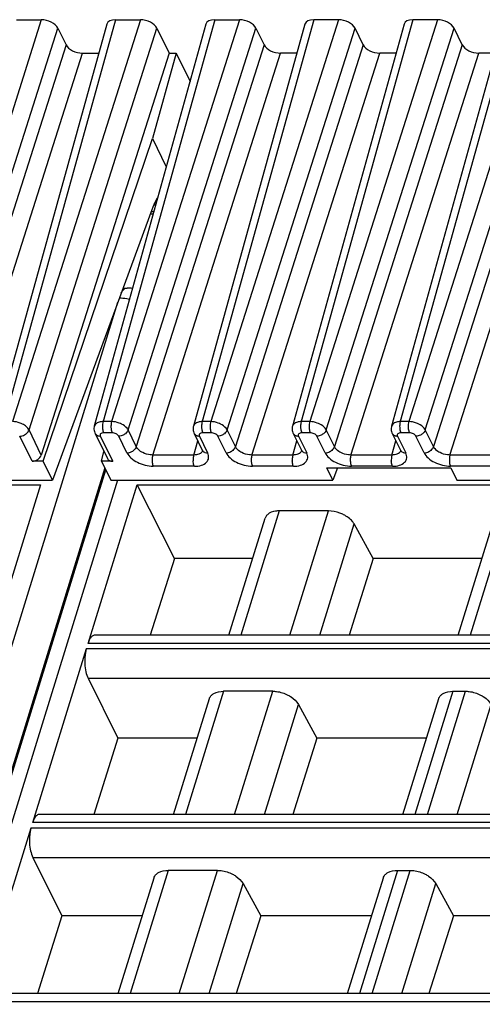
# Model space of a CAD drawing. Header units: millimetres. Extents: x 0 to 420, y 0 to 297.
# Tile 31 of 124: x 139 to 148, y 83 to 101. Entities that reach past the tile are written whole.
import ezdxf

# ---------------------------------------------------------------- set-up
doc = ezdxf.new("R2010")
doc.units = ezdxf.units.MM
doc.header["$LTSCALE"] = 23.1
doc.layers.get('0').update_dxf_attribs({"linetype": 'CONTINUOUS'})

msp = doc.modelspace()

# ---------------------------------------------------------------- linework, layer by layer
at = {"color": 9, "linetype": 'CONTINUOUS'}
for p, q in [((139.58548, 100.955), (137.20832, 93.48766)), ((140.967, 100.955), (138.89218, 93.48766)), ((141.4276, 100.955), (139.05044, 93.48766)), ((142.80913, 100.955), (140.7343, 93.48766)), ((143.26973, 100.955), (140.89257, 93.48766)), ((144.65125, 100.955), (142.57642, 93.48766)), ((145.11185, 100.955), (142.73469, 93.48766)), ((146.49337, 100.955), (144.41854, 93.48766)), ((146.95397, 100.955), (144.57681, 93.48766)), ((148.33549, 100.955), (146.26067, 93.48766)), ((148.79609, 100.955), (146.41893, 93.48766)), ((137.5148, 93.33228), (139.89196, 100.79962)), ((139.35692, 93.33228), (141.73408, 100.79962)), ((141.19905, 93.33228), (143.57621, 100.79962)), ((143.04117, 93.33228), (145.41833, 100.79962)), ((144.88329, 93.33228), (147.26045, 100.79962)), ((146.72541, 93.33228), (149.10257, 100.79962)), ((140.04451, 100.48877), (137.66735, 93.02142)), ((143.72875, 100.48877), (141.35159, 93.02142)), ((145.57087, 100.48877), (143.19371, 93.02142)), ((147.41299, 100.48877), (145.03583, 93.02142)), ((149.25512, 100.48877), (146.87796, 93.02142)), ((137.97382, 92.86605), (140.35098, 100.33339)), ((141.65807, 92.86605), (144.03523, 100.33339)), ((143.50019, 92.86605), (145.87735, 100.33339)), ((145.34231, 92.86605), (147.71947, 100.33339)), ((147.18443, 92.86605), (149.56159, 100.33339)), ((141.67787, 97.38726), (141.62673, 97.38726)), ((131.77222, 65.81798), (141.00915, 95.7087)), ((139.58572, 92.86605), (139.35692, 93.33228)), ((140.89257, 93.48766), (140.7343, 93.48766)), ((141.35159, 93.02142), (141.19905, 93.33228)), ((142.73469, 93.48766), (142.57642, 93.48766)), ((143.19371, 93.02142), (143.04117, 93.33228)), ((144.57681, 93.48766), (144.41854, 93.48766)), ((145.03583, 93.02142), (144.88329, 93.33228)), ((146.41893, 93.48766), (146.26067, 93.48766)), ((146.87796, 93.02142), (146.72541, 93.33228)), ((139.41269, 92.749), (139.18311, 93.21683)), ((140.68278, 93.21683), (140.91236, 92.749)), ((140.90264, 93.27898), (140.74437, 93.27898)), ((141.17778, 92.90598), (141.02523, 93.21683)), ((142.421, 92.86605), (142.49436, 93.13007)), ((142.5249, 93.21683), (142.67745, 92.90598)), ((142.74476, 93.27898), (142.58649, 93.27898)), ((143.0199, 92.90598), (142.86735, 93.21683)), ((144.26313, 92.86605), (144.33648, 93.13007)), ((144.36702, 93.21683), (144.51957, 92.90598)), ((144.58688, 93.27898), (144.42862, 93.27898)), ((144.86202, 92.90598), (144.70947, 93.21683)), ((146.10525, 92.86605), (146.17861, 93.13007)), ((146.20915, 93.21683), (146.36169, 92.90598)), ((146.42901, 93.27898), (146.27074, 93.27898)), ((146.70414, 92.90598), (146.5516, 93.21683)), ((142.421, 92.86605), (141.65807, 92.86605)), ((144.26313, 92.86605), (143.50019, 92.86605)), ((146.10525, 92.86605), (145.34231, 92.86605)), ((147.94737, 92.86605), (147.18443, 92.86605)), ((140.7654, 92.62531), (132.38527, 65.50718)), ((142.43108, 92.65737), (141.66814, 92.65737)), ((144.2732, 92.65737), (143.51026, 92.65737)), ((146.11532, 92.65737), (145.35239, 92.65737)), ((147.95744, 92.65737), (147.19451, 92.65737)), ((140.99978, 92.39979), (132.78538, 65.81798)), ((144.00811, 91.82735), (143.2945, 89.51811)), ((144.20929, 89.51811), (144.9229, 91.82735)), ((148.27262, 91.82735), (147.55901, 89.51811)), ((144.7618, 89.51811), (145.40079, 91.58588)), ((150.40149, 89.36675), (140.45388, 89.36675)), ((140.42362, 89.26883), (150.37122, 89.26883)), ((140.45588, 88.718), (150.20101, 88.718)), ((142.97278, 88.47702), (142.26572, 86.18897)), ((143.18051, 86.18897), (143.88757, 88.47702)), ((147.23729, 88.47702), (146.53023, 86.18897)), ((146.76343, 86.18897), (147.47049, 88.47702)), ((143.73302, 86.18897), (144.36467, 88.23299)), ((147.31594, 86.18897), (147.94759, 88.23299)), ((149.3727, 86.03761), (139.4251, 86.03761)), ((139.39484, 85.93969), (149.34244, 85.93969)), ((139.4271, 85.38886), (149.17222, 85.38886)), ((141.94399, 85.14788), (141.23693, 82.85983)), ((142.15172, 82.85983), (142.85879, 85.14788)), ((146.20851, 85.14788), (145.50145, 82.85983)), ((145.73465, 82.85983), (146.44171, 85.14788)), ((142.70423, 82.85983), (143.33589, 84.90385)), ((146.28716, 82.85983), (146.91881, 84.90385)), ((148.34392, 82.70847), (138.39632, 82.70847))]:
    msp.add_line(p, q, dxfattribs=at)
at = {"color": 7, "linetype": 'CONTINUOUS'}
for p, q in [((140.80377, 100.87117), (138.72872, 93.40302)), ((139.12488, 100.955), (139.58548, 100.955)), ((142.64589, 100.87117), (140.57087, 93.4031)), ((140.967, 100.955), (141.4276, 100.955)), ((144.48801, 100.87117), (142.41299, 93.4031)), ((142.80913, 100.955), (143.26973, 100.955)), ((146.33014, 100.87117), (144.25511, 93.4031)), ((145.11185, 100.955), (144.65125, 100.955)), ((148.17226, 100.87117), (146.09723, 93.4031)), ((146.95397, 100.955), (146.49337, 100.955)), ((139.89196, 100.79962), (140.04451, 100.48877)), ((141.73408, 100.79962), (141.96288, 100.33339)), ((143.57621, 100.79962), (143.72875, 100.48877)), ((145.57087, 100.48877), (145.41833, 100.79962)), ((147.41299, 100.48877), (147.26045, 100.79962)), ((141.96288, 100.33339), (139.58572, 92.86605)), ((140.35098, 100.33339), (140.65434, 100.33339)), ((142.09191, 100.33339), (141.65058, 98.74504)), ((141.96288, 100.33339), (142.09191, 100.33339)), ((142.09191, 100.33339), (142.35021, 99.80702)), ((144.33859, 100.33339), (144.03523, 100.33339)), ((146.18071, 100.33339), (145.87735, 100.33339)), ((148.02283, 100.33339), (147.71947, 100.33339)), ((139.62034, 92.749), (141.65058, 98.74504)), ((141.65058, 98.74504), (141.90888, 98.21867)), ((141.64018, 97.42382), (139.79171, 92.39979)), ((141.61308, 97.35015), (141.66756, 97.35015)), ((141.10508, 95.96943), (141.18377, 95.96943)), ((140.58443, 93.26825), (140.81366, 92.80113)), ((142.42655, 93.26825), (142.5791, 92.95739)), ((144.26868, 93.26825), (144.42135, 92.95712)), ((146.1108, 93.26825), (146.26348, 92.95712)), ((142.5791, 92.95739), (142.57923, 92.95712)), ((140.70471, 92.749), (140.75102, 92.92878)), ((132.46019, 65.6548), (140.78339, 92.58867)), ((139.62034, 92.749), (139.41269, 92.749)), ((139.79171, 92.39979), (139.62034, 92.749)), ((140.70471, 92.749), (140.87608, 92.39979)), ((140.91236, 92.749), (140.70471, 92.749)), ((145.00828, 92.39979), (144.89712, 92.62629)), ((144.89712, 92.62629), (147.19978, 92.62629)), ((145.09161, 92.62629), (145.00828, 92.39979)), ((147.19978, 92.62629), (147.31093, 92.39979)), ((135.61345, 92.39979), (139.79171, 92.39979)), ((140.87608, 92.39979), (145.00828, 92.39979)), ((147.31093, 92.39979), (151.39666, 92.39979)), ((129.62115, 92.31408), (139.56875, 92.31408)), ((139.56875, 92.31408), (138.65796, 89.36675)), ((140.45388, 89.36675), (141.36467, 92.31408)), ((142.05966, 90.94216), (141.36467, 92.31408)), ((141.36467, 92.31408), (151.31228, 92.31408)), ((143.07469, 89.51811), (143.74618, 91.69106)), ((144.9229, 91.82735), (144.00811, 91.82735)), ((147.3392, 89.51811), (148.01069, 91.69106)), ((145.75886, 90.94216), (145.40079, 91.58588)), ((142.05966, 90.94216), (141.61114, 89.51811)), ((143.51475, 90.94216), (142.05966, 90.94216)), ((145.75886, 90.94216), (145.30983, 89.51811)), ((147.77926, 90.94216), (145.75886, 90.94216)), ((150.44826, 89.51811), (140.58077, 89.51811)), ((139.4251, 86.03761), (140.42362, 89.26883)), ((140.45588, 88.718), (141.00922, 87.60702)), ((143.88756, 88.47702), (142.97276, 88.47702)), ((147.23729, 88.47702), (147.47049, 88.47702)), ((142.04591, 86.18897), (142.71041, 88.33929)), ((144.36467, 88.23299), (144.70722, 87.60702)), ((146.31042, 86.18897), (146.97492, 88.33929)), ((141.00922, 87.60702), (140.56259, 86.18897)), ((142.48412, 87.60702), (141.00922, 87.60702)), ((144.70722, 87.60702), (144.26007, 86.18897)), ((146.74863, 87.60702), (144.70722, 87.60702)), ((149.41948, 86.18897), (139.55198, 86.18897)), ((138.39632, 82.70847), (139.39484, 85.93969)), ((139.4271, 85.38886), (139.96833, 84.3022)), ((142.85878, 85.14788), (141.94398, 85.14788)), ((146.20851, 85.14788), (146.44171, 85.14788)), ((141.01712, 82.85983), (141.68162, 85.01015)), ((143.33589, 84.90385), (143.66513, 84.3022)), ((145.28164, 82.85983), (145.94614, 85.01015)), ((146.91881, 84.90385), (147.24806, 84.3022)), ((139.96833, 84.3022), (139.51404, 82.85983)), ((141.46285, 84.3022), (139.96833, 84.3022)), ((143.66513, 84.3022), (143.21032, 82.85983)), ((145.72736, 84.3022), (143.66513, 84.3022)), ((147.24806, 84.3022), (146.79325, 82.85983)), ((148.83642, 84.3022), (147.24806, 84.3022)), ((148.3907, 82.85983), (138.5232, 82.85983))]:
    msp.add_line(p, q, dxfattribs=at)
for points in [[(140.57111, 93.40318), (140.56782, 93.38919), (140.56496, 93.36763), (140.56464, 93.34565), (140.56691, 93.32357), (140.57173, 93.3017), (140.57907, 93.2804), (140.58471, 93.2679)], [(142.41323, 93.40318), (142.40994, 93.38919), (142.40708, 93.36763), (142.40677, 93.34565), (142.40903, 93.32357), (142.41385, 93.3017), (142.4212, 93.2804), (142.42683, 93.2679)], [(144.25535, 93.40318), (144.25206, 93.38919), (144.2492, 93.36763), (144.24889, 93.34565), (144.25115, 93.32357), (144.25598, 93.3017), (144.26332, 93.2804), (144.26895, 93.2679)], [(146.09747, 93.40318), (146.09418, 93.38919), (146.09132, 93.36763), (146.09101, 93.34565), (146.09327, 93.32357), (146.0981, 93.3017), (146.10544, 93.2804), (146.11107, 93.2679)], [(142.57951, 92.95676), (142.58051, 92.95461), (142.58273, 92.94886), (142.58343, 92.94624), (142.58349, 92.94605)], [(144.42163, 92.95676), (144.42263, 92.95461), (144.42485, 92.94886), (144.42555, 92.94624), (144.42561, 92.94605)], [(146.26375, 92.95676), (146.26476, 92.95461), (146.26697, 92.94886), (146.26767, 92.94624), (146.26774, 92.94605)]]:
    msp.add_lwpolyline(points, dxfattribs=at)
for centre, radius, start, end in [((140.7659, 97.14795), 1.0057, 22.01425, 23.244589), ((140.68869, 97.11681), 1.08895, 20.488463, 22.010518), ((141.18377, 95.46943), 0.5, 78.760736, 90.003195)]:
    msp.add_arc(centre, radius, start, end, dxfattribs=at)
at = {"color": 9, "linetype": 'CONTINUOUS'}
for centre, radius, start, end in [((140.65485, 93.30234), 0.07814, 206.152442, 221.541423), ((140.68274, 93.36779), 0.15096, 265.545224, 270.015041), ((142.49697, 93.30234), 0.07814, 206.152442, 221.541423), ((142.52486, 93.36779), 0.15096, 265.545224, 270.015041), ((144.33909, 93.30234), 0.07814, 206.152442, 221.541423), ((144.36699, 93.36779), 0.15096, 265.545224, 270.015041), ((146.18121, 93.30234), 0.07814, 206.152442, 221.541423), ((146.20911, 93.36779), 0.15096, 265.545224, 270.015041), ((142.64951, 92.9915), 0.07815, 206.064344, 221.545431), ((144.49163, 92.9915), 0.07815, 206.064344, 221.545431), ((146.33376, 92.9915), 0.07815, 206.064344, 221.545431), ((142.494, 92.97772), 0.09493, 315.086978, 323.084163), ((144.33613, 92.97772), 0.09493, 315.086978, 323.084163), ((146.17825, 92.97772), 0.09493, 315.086978, 323.084163)]:
    msp.add_arc(centre, radius, start, end, dxfattribs=at)
at = {"color": 7, "linetype": 'CONTINUOUS'}
for centre, major_axis, ratio, start_param, end_param in [((139.66168, 100.79957), (0.23887, -0.07378), 0.57268648, 6.77810472, 8.34859646), ((141.04335, 100.79957), (0.23891, -0.07387), 0.57239492, 2.06604593, 3.15810279), ((141.50381, 100.79957), (0.23887, -0.07378), 0.57268648, 6.77810472, 8.34859646), ((142.88547, 100.79957), (0.23891, -0.07387), 0.57239492, 2.06604593, 3.15810279), ((143.34593, 100.79957), (0.23887, -0.07378), 0.57268648, 6.77810472, 8.34859646), ((144.72759, 100.79957), (0.23891, -0.07387), 0.57239492, 2.06604593, 3.15808391), ((145.18805, 100.79957), (0.23887, -0.07378), 0.57268648, 0.49491942, 2.06541116), ((146.56971, 100.79957), (0.23891, -0.07387), 0.57239492, 2.06604593, 3.15808391), ((147.03017, 100.79957), (0.23887, -0.07378), 0.57268648, 0.49491942, 2.06541116), ((140.27478, 100.48882), (0.23887, -0.07378), 0.57268648, -2.64667324, -1.0761815), ((143.95903, 100.48882), (0.23887, -0.07378), 0.57268648, 3.63651207, 5.20700381), ((145.80115, 100.48882), (0.23887, -0.07378), 0.57268648, 3.63651207, 5.20700381), ((147.64327, 100.48882), (0.23887, -0.07378), 0.57268648, 3.63651207, 5.20700381), ((139.4482, 92.86812), (0.13369, 0.06805), 0.73141292, -2.17877299, -0.62542996), ((140.94787, 92.86812), (0.13369, 0.06805), 0.73141292, 3.13092037, 4.10441231)]:
    msp.add_ellipse(centre, major_axis=major_axis, ratio=ratio, start_param=start_param, end_param=end_param, dxfattribs=at)
for points, knots in [([(141.75178, 97.6535), (141.74088, 97.63768), (141.69573, 97.56525), (141.66201, 97.48617), (141.64018, 97.42382)], [0, 0, 0, 0, 0.22524591, 1, 1, 1, 1]), ([(143.78871, 91.75762), (143.7837, 91.75291), (143.76543, 91.73371), (143.75196, 91.70981), (143.74616, 91.69107)], [0, 0, 0, 0, 0.2596683, 1, 1, 1, 1]), ([(144.00811, 91.82735), (143.98585, 91.82735), (143.90892, 91.82259), (143.82908, 91.79552), (143.78871, 91.75762)], [0, 0, 0, 0, 0.28674265, 1, 1, 1, 1]), ([(145.20604, 91.75762), (145.1839, 91.7688), (145.09427, 91.80764), (144.99577, 91.82735), (144.9229, 91.82735)], [0, 0, 0, 0, 0.25386908, 1, 1, 1, 1]), ([(145.40079, 91.58588), (145.39134, 91.60286), (145.34072, 91.67457), (145.26659, 91.72702), (145.20604, 91.75762)], [0, 0, 0, 0, 0.22267824, 1, 1, 1, 1]), ([(140.53104, 89.4994), (140.51329, 89.48562), (140.48151, 89.44294), (140.46251, 89.39466), (140.45388, 89.36675)], [0, 0, 0, 0, 0.43482843, 1, 1, 1, 1]), ([(140.42362, 89.26883), (140.41713, 89.24783), (140.39449, 89.15437), (140.38978, 89.05705), (140.39411, 88.98312)], [0, 0, 0, 0, 0.22881463, 1, 1, 1, 1]), ([(140.39411, 88.98312), (140.39698, 88.93414), (140.40911, 88.84345), (140.43711, 88.75568), (140.45588, 88.718)], [0, 0, 0, 0, 0.53816872, 1, 1, 1, 1]), ([(142.7104, 88.33929), (142.71625, 88.35821), (142.72976, 88.38235), (142.74812, 88.40178), (142.75315, 88.40654)], [0, 0, 0, 0, 0.7407559, 1, 1, 1, 1]), ([(142.75315, 88.40654), (142.76549, 88.41821), (142.82978, 88.46379), (142.91177, 88.47702), (142.97276, 88.47702)], [0, 0, 0, 0, 0.21777869, 1, 1, 1, 1]), ([(143.88756, 88.47702), (143.91121, 88.47702), (144.00881, 88.47033), (144.10456, 88.44026), (144.17048, 88.40654)], [0, 0, 0, 0, 0.24204309, 1, 1, 1, 1]), ([(144.17048, 88.40654), (144.19195, 88.39556), (144.26716, 88.35146), (144.33427, 88.28855), (144.36467, 88.23298)], [0, 0, 0, 0, 0.27579327, 1, 1, 1, 1]), ([(146.97491, 88.33929), (146.98076, 88.35821), (146.99427, 88.38235), (147.01263, 88.40178), (147.01766, 88.40654)], [0, 0, 0, 0, 0.7407559, 1, 1, 1, 1]), ([(147.01766, 88.40654), (147.03, 88.41821), (147.0943, 88.46379), (147.17629, 88.47702), (147.23728, 88.47702)], [0, 0, 0, 0, 0.21777869, 1, 1, 1, 1]), ([(147.47049, 88.47702), (147.49414, 88.47702), (147.59174, 88.47033), (147.68749, 88.44026), (147.75341, 88.40654)], [0, 0, 0, 0, 0.24204309, 1, 1, 1, 1]), ([(147.75341, 88.40654), (147.77488, 88.39556), (147.85009, 88.35146), (147.91719, 88.28855), (147.9476, 88.23298)], [0, 0, 0, 0, 0.27579327, 1, 1, 1, 1]), ([(139.50226, 86.17026), (139.48451, 86.15648), (139.45273, 86.1138), (139.43372, 86.06552), (139.4251, 86.03761)], [0, 0, 0, 0, 0.43482843, 1, 1, 1, 1]), ([(139.39484, 85.93969), (139.38835, 85.91869), (139.36571, 85.82523), (139.361, 85.72791), (139.36533, 85.65398)], [0, 0, 0, 0, 0.22881463, 1, 1, 1, 1]), ([(139.36533, 85.65398), (139.3682, 85.605), (139.38033, 85.51431), (139.40833, 85.42654), (139.4271, 85.38886)], [0, 0, 0, 0, 0.53816872, 1, 1, 1, 1]), ([(141.68162, 85.01015), (141.68747, 85.02907), (141.70098, 85.05321), (141.71934, 85.07264), (141.72437, 85.07741)], [0, 0, 0, 0, 0.7407559, 1, 1, 1, 1]), ([(141.72437, 85.07741), (141.7367, 85.08907), (141.801, 85.13465), (141.88299, 85.14788), (141.94398, 85.14788)], [0, 0, 0, 0, 0.21777869, 1, 1, 1, 1]), ([(142.85878, 85.14788), (142.88243, 85.14788), (142.98003, 85.14119), (143.07578, 85.11112), (143.1417, 85.0774)], [0, 0, 0, 0, 0.24204309, 1, 1, 1, 1]), ([(143.1417, 85.0774), (143.16317, 85.06642), (143.23838, 85.02232), (143.30549, 84.95941), (143.33589, 84.90384)], [0, 0, 0, 0, 0.27579327, 1, 1, 1, 1]), ([(145.94613, 85.01015), (145.95198, 85.02907), (145.96549, 85.05321), (145.98385, 85.07264), (145.98888, 85.07741)], [0, 0, 0, 0, 0.7407559, 1, 1, 1, 1]), ([(145.98888, 85.07741), (146.00122, 85.08907), (146.06551, 85.13465), (146.14751, 85.14788), (146.2085, 85.14788)], [0, 0, 0, 0, 0.21777869, 1, 1, 1, 1]), ([(146.44171, 85.14788), (146.46535, 85.14788), (146.56295, 85.14119), (146.65871, 85.11112), (146.72462, 85.0774)], [0, 0, 0, 0, 0.24204309, 1, 1, 1, 1]), ([(146.72462, 85.0774), (146.7461, 85.06642), (146.8213, 85.02232), (146.88841, 84.95941), (146.91882, 84.90384)], [0, 0, 0, 0, 0.27579327, 1, 1, 1, 1])]:
    msp.add_open_spline(points, degree=3, knots=knots, dxfattribs=at)
at = {"color": 9, "linetype": 'CONTINUOUS'}
for points, knots in [([(141.07073, 95.87653), (141.077, 95.88803), (141.09921, 95.92428), (141.13281, 95.95767), (141.16151, 95.96615)], [0, 0, 0, 0, 0.30441714, 1, 1, 1, 1]), ([(141.22439, 95.75526), (141.2082, 95.75935), (141.14474, 95.77343), (141.07956, 95.78024), (141.03125, 95.78024)], [0, 0, 0, 0, 0.25683476, 1, 1, 1, 1]), ([(139.2353, 93.44129), (139.22092, 93.44859), (139.16235, 93.47398), (139.09813, 93.48722), (139.05044, 93.48766)], [0, 0, 0, 0, 0.25275051, 1, 1, 1, 1]), ([(139.35691, 93.33228), (139.34573, 93.35475), (139.30847, 93.39737), (139.26202, 93.42772), (139.2353, 93.44129)], [0, 0, 0, 0, 0.45577713, 1, 1, 1, 1]), ([(139.29035, 93.25052), (139.29826, 93.25578), (139.32624, 93.27747), (139.34878, 93.3076), (139.35691, 93.33228)], [0, 0, 0, 0, 0.26759048, 1, 1, 1, 1]), ([(140.69539, 93.48497), (140.68489, 93.48356), (140.64848, 93.47663), (140.61232, 93.46026), (140.59359, 93.44129)], [0, 0, 0, 0, 0.28446801, 1, 1, 1, 1]), ([(140.7343, 93.48766), (140.73188, 93.47953), (140.7235, 93.44361), (140.72135, 93.40635), (140.72271, 93.37803)], [0, 0, 0, 0, 0.23018471, 1, 1, 1, 1]), ([(140.72271, 93.37803), (140.72317, 93.36857), (140.72623, 93.33489), (140.73361, 93.30092), (140.74437, 93.27898)], [0, 0, 0, 0, 0.27926236, 1, 1, 1, 1]), ([(140.89257, 93.48765), (140.89015, 93.47952), (140.88177, 93.4436), (140.87962, 93.40635), (140.88098, 93.37803)], [0, 0, 0, 0, 0.23018675, 1, 1, 1, 1]), ([(140.88098, 93.37803), (140.88144, 93.36857), (140.88449, 93.33489), (140.89188, 93.30092), (140.90264, 93.27898)], [0, 0, 0, 0, 0.27926252, 1, 1, 1, 1]), ([(141.07742, 93.44129), (141.06303, 93.44857), (141.00442, 93.47383), (140.94026, 93.4873), (140.89257, 93.48765)], [0, 0, 0, 0, 0.25271549, 1, 1, 1, 1]), ([(141.19905, 93.33228), (141.19371, 93.34291), (141.16295, 93.38896), (141.11586, 93.42184), (141.07742, 93.44129)], [0, 0, 0, 0, 0.21645922, 1, 1, 1, 1]), ([(141.19905, 93.33228), (141.19646, 93.32443), (141.18159, 93.29198), (141.15518, 93.2656), (141.13248, 93.25052)], [0, 0, 0, 0, 0.23262028, 1, 1, 1, 1]), ([(142.53752, 93.48497), (142.52701, 93.48356), (142.4906, 93.47663), (142.45444, 93.46026), (142.43571, 93.44129)], [0, 0, 0, 0, 0.28446801, 1, 1, 1, 1]), ([(142.57642, 93.48766), (142.574, 93.47953), (142.56562, 93.44361), (142.56347, 93.40635), (142.56484, 93.37803)], [0, 0, 0, 0, 0.23018471, 1, 1, 1, 1]), ([(142.56484, 93.37803), (142.56529, 93.36857), (142.56835, 93.33489), (142.57573, 93.30092), (142.5865, 93.27898)], [0, 0, 0, 0, 0.27926236, 1, 1, 1, 1]), ([(142.73469, 93.48765), (142.73227, 93.47952), (142.72389, 93.4436), (142.72174, 93.40635), (142.7231, 93.37803)], [0, 0, 0, 0, 0.23018675, 1, 1, 1, 1]), ([(142.7231, 93.37803), (142.72356, 93.36857), (142.72662, 93.33489), (142.734, 93.30092), (142.74476, 93.27898)], [0, 0, 0, 0, 0.27926252, 1, 1, 1, 1]), ([(142.91955, 93.44129), (142.90516, 93.44857), (142.84655, 93.47383), (142.78238, 93.4873), (142.73469, 93.48765)], [0, 0, 0, 0, 0.25271549, 1, 1, 1, 1]), ([(143.04117, 93.33228), (143.03583, 93.34291), (143.00507, 93.38896), (142.95798, 93.42184), (142.91955, 93.44129)], [0, 0, 0, 0, 0.21645922, 1, 1, 1, 1]), ([(143.04117, 93.33228), (143.03858, 93.32443), (143.02371, 93.29198), (142.9973, 93.2656), (142.9746, 93.25052)], [0, 0, 0, 0, 0.23262028, 1, 1, 1, 1]), ([(144.37964, 93.48497), (144.36913, 93.48356), (144.33272, 93.47663), (144.29656, 93.46026), (144.27784, 93.44129)], [0, 0, 0, 0, 0.28446801, 1, 1, 1, 1]), ([(144.41854, 93.48766), (144.41612, 93.47953), (144.40775, 93.44361), (144.40559, 93.40635), (144.40696, 93.37803)], [0, 0, 0, 0, 0.23018471, 1, 1, 1, 1]), ([(144.40696, 93.37803), (144.40742, 93.36857), (144.41047, 93.33489), (144.41785, 93.30092), (144.42862, 93.27898)], [0, 0, 0, 0, 0.27926236, 1, 1, 1, 1]), ([(144.57681, 93.48765), (144.57439, 93.47952), (144.56602, 93.4436), (144.56386, 93.40635), (144.56523, 93.37803)], [0, 0, 0, 0, 0.23018675, 1, 1, 1, 1]), ([(144.56523, 93.37803), (144.56568, 93.36857), (144.56874, 93.33489), (144.57612, 93.30092), (144.58688, 93.27898)], [0, 0, 0, 0, 0.27926252, 1, 1, 1, 1]), ([(144.76167, 93.44129), (144.74728, 93.44857), (144.68867, 93.47383), (144.6245, 93.4873), (144.57681, 93.48765)], [0, 0, 0, 0, 0.25271549, 1, 1, 1, 1]), ([(144.88329, 93.33228), (144.87795, 93.34291), (144.84719, 93.38896), (144.8001, 93.42184), (144.76167, 93.44129)], [0, 0, 0, 0, 0.21645922, 1, 1, 1, 1]), ([(144.88329, 93.33228), (144.8807, 93.32443), (144.86583, 93.29198), (144.83942, 93.2656), (144.81672, 93.25052)], [0, 0, 0, 0, 0.23262028, 1, 1, 1, 1]), ([(146.22176, 93.48497), (146.21126, 93.48356), (146.17484, 93.47663), (146.13868, 93.46026), (146.11996, 93.44129)], [0, 0, 0, 0, 0.28446801, 1, 1, 1, 1]), ([(146.26067, 93.48766), (146.25824, 93.47953), (146.24987, 93.44361), (146.24771, 93.40635), (146.24908, 93.37803)], [0, 0, 0, 0, 0.23018471, 1, 1, 1, 1]), ([(146.24908, 93.37803), (146.24954, 93.36857), (146.25259, 93.33489), (146.25998, 93.30092), (146.27074, 93.27898)], [0, 0, 0, 0, 0.27926236, 1, 1, 1, 1]), ([(146.41894, 93.48765), (146.41651, 93.47952), (146.40814, 93.4436), (146.40598, 93.40635), (146.40735, 93.37803)], [0, 0, 0, 0, 0.23018675, 1, 1, 1, 1]), ([(146.40735, 93.37803), (146.4078, 93.36857), (146.41086, 93.33489), (146.41824, 93.30092), (146.42901, 93.27898)], [0, 0, 0, 0, 0.27926252, 1, 1, 1, 1]), ([(146.60379, 93.44129), (146.5894, 93.44857), (146.53079, 93.47383), (146.46662, 93.4873), (146.41894, 93.48765)], [0, 0, 0, 0, 0.25271549, 1, 1, 1, 1]), ([(146.72541, 93.33228), (146.72008, 93.34291), (146.68931, 93.38896), (146.64222, 93.42184), (146.60379, 93.44129)], [0, 0, 0, 0, 0.21645922, 1, 1, 1, 1]), ([(146.72541, 93.33228), (146.72283, 93.32443), (146.70795, 93.29198), (146.68154, 93.2656), (146.65885, 93.25052)], [0, 0, 0, 0, 0.23262028, 1, 1, 1, 1]), ([(139.18311, 93.21683), (139.19226, 93.21683), (139.22997, 93.22017), (139.26652, 93.23469), (139.29035, 93.25052)], [0, 0, 0, 0, 0.24220058, 1, 1, 1, 1]), ([(140.59636, 93.25052), (140.6045, 93.24135), (140.61865, 93.23146), (140.6341, 93.22528), (140.63826, 93.22387)], [0, 0, 0, 0, 0.73632316, 1, 1, 1, 1]), ([(140.74437, 93.27898), (140.73329, 93.27898), (140.71313, 93.27663), (140.68747, 93.26383), (140.67501, 93.24041), (140.6792, 93.22407), (140.68278, 93.21683)], [0, 0, 0, 0, 0.31103097, 0.5625505, 0.77339407, 1, 1, 1, 1]), ([(141.02523, 93.21683), (141.01561, 93.23643), (140.9749, 93.26712), (140.92806, 93.27903), (140.90264, 93.27898)], [0, 0, 0, 0, 0.46206384, 1, 1, 1, 1]), ([(141.13248, 93.25052), (141.12444, 93.24518), (141.09151, 93.2267), (141.05333, 93.21683), (141.02523, 93.21683)], [0, 0, 0, 0, 0.25575644, 1, 1, 1, 1]), ([(142.43848, 93.25052), (142.44662, 93.24135), (142.46077, 93.23146), (142.47622, 93.22528), (142.48038, 93.22387)], [0, 0, 0, 0, 0.73632316, 1, 1, 1, 1]), ([(142.58649, 93.27898), (142.57541, 93.27898), (142.55525, 93.27663), (142.52959, 93.26383), (142.51713, 93.24041), (142.52132, 93.22407), (142.5249, 93.21683)], [0, 0, 0, 0, 0.31103097, 0.5625505, 0.77339407, 1, 1, 1, 1]), ([(142.86735, 93.21683), (142.85774, 93.23643), (142.81702, 93.26712), (142.77018, 93.27903), (142.74476, 93.27898)], [0, 0, 0, 0, 0.46206384, 1, 1, 1, 1]), ([(142.9746, 93.25052), (142.96656, 93.24518), (142.93363, 93.2267), (142.89545, 93.21683), (142.86735, 93.21683)], [0, 0, 0, 0, 0.25575644, 1, 1, 1, 1]), ([(144.28061, 93.25052), (144.28874, 93.24135), (144.30289, 93.23146), (144.31834, 93.22528), (144.3225, 93.22387)], [0, 0, 0, 0, 0.73632316, 1, 1, 1, 1]), ([(144.42862, 93.27898), (144.41753, 93.27898), (144.39737, 93.27663), (144.37171, 93.26383), (144.35925, 93.24041), (144.36344, 93.22407), (144.36702, 93.21683)], [0, 0, 0, 0, 0.31103097, 0.5625505, 0.77339407, 1, 1, 1, 1]), ([(144.70947, 93.21683), (144.69986, 93.23643), (144.65914, 93.26712), (144.6123, 93.27903), (144.58688, 93.27898)], [0, 0, 0, 0, 0.46206384, 1, 1, 1, 1]), ([(144.81672, 93.25052), (144.80868, 93.24518), (144.77575, 93.2267), (144.73757, 93.21683), (144.70948, 93.21683)], [0, 0, 0, 0, 0.25575644, 1, 1, 1, 1]), ([(146.12273, 93.25052), (146.13086, 93.24135), (146.14501, 93.23146), (146.16047, 93.22528), (146.16462, 93.22387)], [0, 0, 0, 0, 0.73632316, 1, 1, 1, 1]), ([(146.27074, 93.27898), (146.25965, 93.27898), (146.23949, 93.27663), (146.21383, 93.26383), (146.20137, 93.24041), (146.20557, 93.22407), (146.20915, 93.21683)], [0, 0, 0, 0, 0.31103097, 0.5625505, 0.77339407, 1, 1, 1, 1]), ([(146.5516, 93.21683), (146.54198, 93.23643), (146.50127, 93.26712), (146.45442, 93.27903), (146.42901, 93.27898)], [0, 0, 0, 0, 0.46206384, 1, 1, 1, 1]), ([(146.65885, 93.25052), (146.6508, 93.24518), (146.61787, 93.2267), (146.5797, 93.21683), (146.5516, 93.21683)], [0, 0, 0, 0, 0.25575644, 1, 1, 1, 1]), ([(141.3516, 93.02142), (141.34901, 93.01358), (141.33414, 92.98112), (141.30773, 92.95474), (141.28503, 92.93967)], [0, 0, 0, 0, 0.23262178, 1, 1, 1, 1]), ([(141.47266, 92.91068), (141.45884, 92.9177), (141.41156, 92.94554), (141.36868, 92.98564), (141.35159, 93.02141)], [0, 0, 0, 0, 0.2810992, 1, 1, 1, 1]), ([(143.19372, 93.02142), (143.19113, 93.01358), (143.17626, 92.98112), (143.14985, 92.95474), (143.12715, 92.93967)], [0, 0, 0, 0, 0.23262178, 1, 1, 1, 1]), ([(143.31478, 92.91068), (143.30096, 92.9177), (143.25368, 92.94554), (143.2108, 92.98564), (143.19371, 93.02141)], [0, 0, 0, 0, 0.2810992, 1, 1, 1, 1]), ([(145.03584, 93.02142), (145.03325, 93.01358), (145.01838, 92.98112), (144.99197, 92.95474), (144.96927, 92.93967)], [0, 0, 0, 0, 0.23262178, 1, 1, 1, 1]), ([(145.1569, 92.91068), (145.14308, 92.9177), (145.0958, 92.94554), (145.05292, 92.98564), (145.03584, 93.02141)], [0, 0, 0, 0, 0.2810992, 1, 1, 1, 1]), ([(146.87796, 93.02142), (146.87538, 93.01358), (146.8605, 92.98112), (146.83409, 92.95474), (146.81139, 92.93967)], [0, 0, 0, 0, 0.23262178, 1, 1, 1, 1]), ([(146.99903, 92.91068), (146.9852, 92.9177), (146.93793, 92.94554), (146.89504, 92.98564), (146.87796, 93.02141)], [0, 0, 0, 0, 0.2810992, 1, 1, 1, 1]), ([(141.17778, 92.90598), (141.18692, 92.90598), (141.22463, 92.90932), (141.26119, 92.92383), (141.28503, 92.93967)], [0, 0, 0, 0, 0.24219808, 1, 1, 1, 1]), ([(141.17778, 92.90598), (141.19547, 92.86973), (141.25445, 92.80042), (141.41442, 92.69643), (141.56647, 92.65737), (141.66814, 92.65737)], [0, 0, 0, 0, 0.2122598, 0.46498156, 1, 1, 1, 1]), ([(141.65807, 92.86605), (141.64254, 92.86591), (141.57867, 92.86974), (141.51579, 92.88878), (141.47266, 92.91069)], [0, 0, 0, 0, 0.24297585, 1, 1, 1, 1]), ([(141.65807, 92.86605), (141.65565, 92.85792), (141.64727, 92.822), (141.64512, 92.78474), (141.64648, 92.75642)], [0, 0, 0, 0, 0.23018472, 1, 1, 1, 1]), ([(142.421, 92.86605), (142.41858, 92.85792), (142.4102, 92.822), (142.40805, 92.78474), (142.40942, 92.75642)], [0, 0, 0, 0, 0.23018577, 1, 1, 1, 1]), ([(142.53896, 92.8934), (142.53124, 92.88871), (142.49439, 92.87106), (142.45263, 92.86572), (142.421, 92.86604)], [0, 0, 0, 0, 0.2220523, 1, 1, 1, 1]), ([(142.43108, 92.65737), (142.47543, 92.65732), (142.55614, 92.66645), (142.64494, 92.71201), (142.68527, 92.76614), (142.70385, 92.82742), (142.69169, 92.87696), (142.67745, 92.90598)], [0, 0, 0, 0, 0.31021664, 0.56082707, 0.66931171, 0.77393403, 1, 1, 1, 1]), ([(142.59102, 92.93967), (142.59918, 92.93048), (142.61337, 92.92057), (142.62887, 92.91439), (142.63304, 92.91298)], [0, 0, 0, 0, 0.736284, 1, 1, 1, 1]), ([(143.0199, 92.90598), (143.02904, 92.90598), (143.06676, 92.90932), (143.10331, 92.92383), (143.12715, 92.93967)], [0, 0, 0, 0, 0.24219808, 1, 1, 1, 1]), ([(143.0199, 92.90598), (143.03759, 92.86973), (143.09658, 92.80042), (143.25654, 92.69643), (143.40859, 92.65737), (143.51026, 92.65737)], [0, 0, 0, 0, 0.2122598, 0.46498156, 1, 1, 1, 1]), ([(143.50019, 92.86605), (143.48466, 92.86591), (143.4208, 92.86974), (143.35791, 92.88878), (143.31478, 92.91069)], [0, 0, 0, 0, 0.24297585, 1, 1, 1, 1]), ([(143.50019, 92.86605), (143.49777, 92.85792), (143.48939, 92.822), (143.48724, 92.78474), (143.4886, 92.75642)], [0, 0, 0, 0, 0.23018472, 1, 1, 1, 1]), ([(144.26312, 92.86605), (144.2607, 92.85792), (144.25232, 92.822), (144.25017, 92.78474), (144.25154, 92.75642)], [0, 0, 0, 0, 0.23018577, 1, 1, 1, 1]), ([(144.38108, 92.8934), (144.37336, 92.88871), (144.33651, 92.87106), (144.29475, 92.86572), (144.26312, 92.86604)], [0, 0, 0, 0, 0.2220523, 1, 1, 1, 1]), ([(144.2732, 92.65737), (144.31755, 92.65732), (144.39826, 92.66645), (144.48706, 92.71201), (144.52739, 92.76614), (144.54598, 92.82742), (144.53381, 92.87696), (144.51957, 92.90598)], [0, 0, 0, 0, 0.31021664, 0.56082707, 0.66931171, 0.77393403, 1, 1, 1, 1]), ([(144.43314, 92.93967), (144.4413, 92.93048), (144.45549, 92.92057), (144.47099, 92.91439), (144.47516, 92.91298)], [0, 0, 0, 0, 0.736284, 1, 1, 1, 1]), ([(144.86202, 92.90598), (144.87117, 92.90598), (144.90888, 92.90932), (144.94543, 92.92383), (144.96927, 92.93967)], [0, 0, 0, 0, 0.24219808, 1, 1, 1, 1]), ([(144.86202, 92.90598), (144.87971, 92.86973), (144.9387, 92.80042), (145.09866, 92.69643), (145.25071, 92.65737), (145.35239, 92.65737)], [0, 0, 0, 0, 0.2122598, 0.46498156, 1, 1, 1, 1]), ([(145.34231, 92.86605), (145.32679, 92.86591), (145.26292, 92.86974), (145.20003, 92.88878), (145.15691, 92.91069)], [0, 0, 0, 0, 0.24297585, 1, 1, 1, 1]), ([(145.34231, 92.86605), (145.33989, 92.85792), (145.33151, 92.822), (145.32936, 92.78474), (145.33073, 92.75642)], [0, 0, 0, 0, 0.23018472, 1, 1, 1, 1]), ([(146.10525, 92.86605), (146.10282, 92.85792), (146.09445, 92.822), (146.09229, 92.78474), (146.09366, 92.75642)], [0, 0, 0, 0, 0.23018577, 1, 1, 1, 1]), ([(146.2232, 92.8934), (146.21548, 92.88871), (146.17864, 92.87106), (146.13687, 92.86572), (146.10524, 92.86604)], [0, 0, 0, 0, 0.2220523, 1, 1, 1, 1]), ([(146.11532, 92.65737), (146.15968, 92.65732), (146.24038, 92.66645), (146.32918, 92.71201), (146.36952, 92.76614), (146.3881, 92.82742), (146.37593, 92.87696), (146.36169, 92.90598)], [0, 0, 0, 0, 0.31021664, 0.56082707, 0.66931171, 0.77393403, 1, 1, 1, 1]), ([(146.27527, 92.93967), (146.28342, 92.93048), (146.29762, 92.92057), (146.31311, 92.91439), (146.31728, 92.91298)], [0, 0, 0, 0, 0.736284, 1, 1, 1, 1]), ([(146.70414, 92.90598), (146.71329, 92.90598), (146.751, 92.90932), (146.78755, 92.92383), (146.81139, 92.93967)], [0, 0, 0, 0, 0.24219808, 1, 1, 1, 1]), ([(146.70414, 92.90598), (146.72184, 92.86973), (146.78082, 92.80042), (146.94079, 92.69643), (147.09283, 92.65737), (147.19451, 92.65737)], [0, 0, 0, 0, 0.2122598, 0.46498156, 1, 1, 1, 1]), ([(147.18443, 92.86605), (147.16891, 92.86591), (147.10504, 92.86974), (147.04215, 92.88878), (146.99903, 92.91069)], [0, 0, 0, 0, 0.24297585, 1, 1, 1, 1]), ([(147.18443, 92.86605), (147.18201, 92.85792), (147.17364, 92.822), (147.17148, 92.78474), (147.17285, 92.75642)], [0, 0, 0, 0, 0.23018472, 1, 1, 1, 1]), ([(141.64648, 92.75642), (141.64694, 92.74696), (141.65, 92.71328), (141.65738, 92.67931), (141.66814, 92.65737)], [0, 0, 0, 0, 0.27926253, 1, 1, 1, 1]), ([(142.43108, 92.65737), (142.42787, 92.6639), (142.41562, 92.69564), (142.4107, 92.7298), (142.40942, 92.75642)], [0, 0, 0, 0, 0.21443561, 1, 1, 1, 1]), ([(143.4886, 92.75642), (143.48906, 92.74696), (143.49212, 92.71328), (143.4995, 92.67931), (143.51026, 92.65737)], [0, 0, 0, 0, 0.27926253, 1, 1, 1, 1]), ([(144.2732, 92.65737), (144.26999, 92.6639), (144.25774, 92.69564), (144.25282, 92.7298), (144.25154, 92.75642)], [0, 0, 0, 0, 0.21443561, 1, 1, 1, 1]), ([(145.33073, 92.75642), (145.33118, 92.74696), (145.33424, 92.71328), (145.34162, 92.67931), (145.35239, 92.65737)], [0, 0, 0, 0, 0.27926253, 1, 1, 1, 1]), ([(146.11532, 92.65737), (146.11212, 92.6639), (146.09987, 92.69564), (146.09495, 92.7298), (146.09366, 92.75642)], [0, 0, 0, 0, 0.21443561, 1, 1, 1, 1]), ([(147.17285, 92.75642), (147.1733, 92.74696), (147.17636, 92.71328), (147.18374, 92.67931), (147.19451, 92.65737)], [0, 0, 0, 0, 0.27926253, 1, 1, 1, 1])]:
    msp.add_open_spline(points, degree=3, knots=knots, dxfattribs=at)
for points in [[(141.16151, 95.96615), (141.16869, 95.96828), (141.17625, 95.96942), (141.18375, 95.96942)], [(140.59359, 93.44129), (140.58323, 93.43079), (140.57505, 93.41739), (140.57111, 93.40318)], [(140.7343, 93.48766), (140.7213, 93.48754), (140.70828, 93.48669), (140.69539, 93.48497)], [(142.43572, 93.44129), (142.42535, 93.43079), (142.41717, 93.41739), (142.41323, 93.40318)], [(142.57642, 93.48766), (142.56342, 93.48754), (142.5504, 93.48669), (142.53752, 93.48497)], [(144.27784, 93.44129), (144.26748, 93.43079), (144.25929, 93.41739), (144.25535, 93.40318)], [(144.41854, 93.48766), (144.40555, 93.48754), (144.39252, 93.48669), (144.37964, 93.48497)], [(146.11996, 93.44129), (146.1096, 93.43079), (146.10141, 93.41739), (146.09747, 93.40318)], [(146.26067, 93.48766), (146.24767, 93.48754), (146.23465, 93.48669), (146.22176, 93.48497)], [(140.63826, 93.22387), (140.64881, 93.2203), (140.65991, 93.21815), (140.67102, 93.21728)], [(142.48038, 93.22387), (142.49093, 93.2203), (142.50203, 93.21815), (142.51314, 93.21728)], [(144.3225, 93.22387), (144.33305, 93.2203), (144.34416, 93.21815), (144.35526, 93.21728)], [(146.16462, 93.22387), (146.17517, 93.2203), (146.18628, 93.21815), (146.19738, 93.21728)], [(142.58379, 92.94841), (142.58093, 92.93848), (142.5761, 92.92896), (142.5699, 92.9207)], [(144.42591, 92.94841), (144.42305, 92.93848), (144.41822, 92.92896), (144.41203, 92.9207)], [(146.26804, 92.94841), (146.26517, 92.93848), (146.26035, 92.92896), (146.25415, 92.9207)], [(142.55088, 92.90157), (142.54707, 92.89862), (142.54308, 92.8959), (142.53896, 92.8934)], [(142.56123, 92.91068), (142.55799, 92.90742), (142.55452, 92.90439), (142.55088, 92.90157)], [(142.63304, 92.91298), (142.64723, 92.90818), (142.66246, 92.90598), (142.67745, 92.90598)], [(144.39301, 92.90157), (144.3892, 92.89862), (144.3852, 92.8959), (144.38108, 92.8934)], [(144.40335, 92.91068), (144.40011, 92.90742), (144.39664, 92.90439), (144.39301, 92.90157)], [(144.47516, 92.91298), (144.48936, 92.90818), (144.50458, 92.90598), (144.51957, 92.90598)], [(146.23513, 92.90157), (146.23132, 92.89862), (146.22732, 92.8959), (146.2232, 92.8934)], [(146.24548, 92.91068), (146.24223, 92.90742), (146.23876, 92.90439), (146.23513, 92.90157)], [(146.31728, 92.91298), (146.33148, 92.90818), (146.3467, 92.90598), (146.36169, 92.90598)]]:
    msp.add_open_spline(points, degree=3, dxfattribs=at)
at = {"color": 7, "linetype": 'CONTINUOUS'}
for points in [[(140.55829, 89.51439), (140.54845, 89.51112), (140.53923, 89.50576), (140.53104, 89.4994)], [(140.58077, 89.5181), (140.57317, 89.5181), (140.56549, 89.51679), (140.55829, 89.51439)], [(139.5295, 86.18525), (139.51967, 86.18198), (139.51045, 86.17662), (139.50226, 86.17026)], [(139.55198, 86.18896), (139.54439, 86.18896), (139.53671, 86.18765), (139.5295, 86.18525)]]:
    msp.add_open_spline(points, degree=3, dxfattribs=at)

doc.saveas('drawing.dxf')
